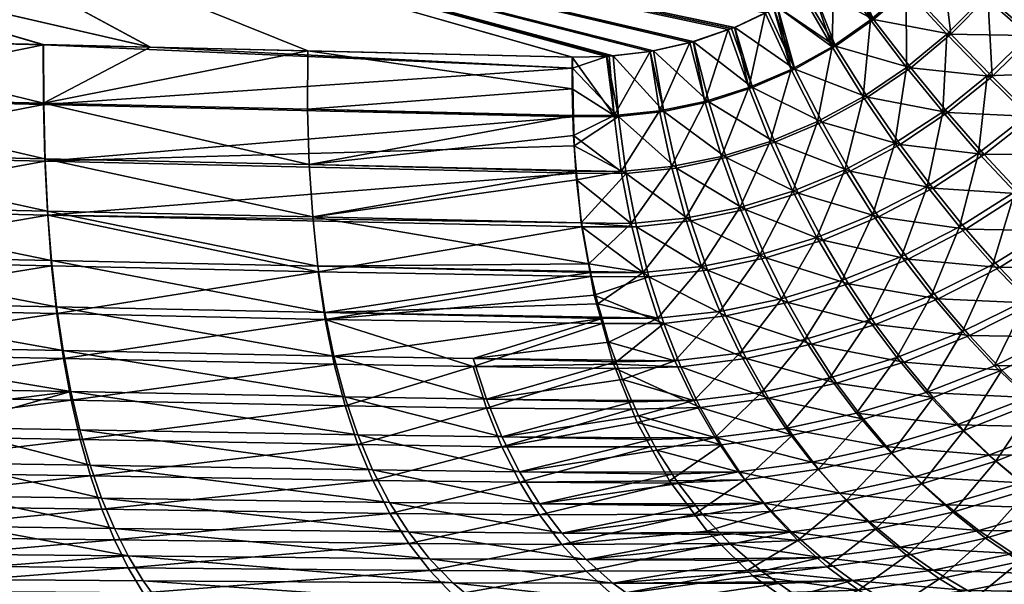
# Model space of a CAD drawing. Extents: x -0.32 to 1.18, y -0.35 to 0.35.
# Tile 144 of 196: x 0.55 to 0.74, y -0.24 to -0.13. Entities that reach past the tile are written whole.
import ezdxf

# ---------------------------------------------------------------- set-up
doc = ezdxf.new("R2010")
doc.units = 0
doc.linetypes.add('SOLIDLINE', pattern=[0])
doc.layers.add('BE3C_Form_2941_SLDPRT__Standard', color=252, linetype='SOLIDLINE')

msp = doc.modelspace()

# ---------------------------------------------------------------- meshes
at = {"layer": 'BE3C_Form_2941_SLDPRT__Standard', "color": 252}
mesh = msp.add_polyface(dxfattribs=at)
corners = [(0.49781, -0.01286, 0.02105), (0.73993, 0.01421, 0.02695), (0.49781, 0.01286, 0.02105), (0.49648, -0.03854, 0.02105), (0.73993, -0.02857, 0.02696), (0.49383, -0.06411, 0.02105), (0.73993, -0.05752, 0.02699), (0.66534, -0.1373, 0.02536), (0.48986, -0.08952, 0.02105), (0.6648, -0.13736, 0.02534), (0.65807, -0.13749, 0.02518), (0.67336, -0.13638, 0.02555), (0.68118, -0.1346, 0.02574), (0.68184, -0.13445, 0.02576), (0.68876, -0.13207, 0.02592), (0.69838, -0.12762, 0.02614), (0.50198, -0.13383, 0.02153), (0.55401, -0.13505, 0.02269), (0.48459, -0.11469, 0.02105), (0.57503, -0.13554, 0.02319), (0.60604, -0.13627, 0.02393), (0.45509, -0.13274, 0.02053), (0.47972, -0.13331, 0.02105), (0.50205, -0.1454, 0.02212), (0.50203, -0.13385, 0.01903), (0.47949, -0.13332, 0.01855), (0.48438, -0.11464, 0.01854), (0.45514, -0.13275, 0.01803), (0.48965, -0.08948, 0.01854), (0.68937, -0.1319, 0.02343), (0.68189, -0.13447, 0.02326), (0.67404, -0.13625, 0.02307), (0.67341, -0.13639, 0.02305), (0.66612, -0.13723, 0.02288), (0.66486, -0.13737, 0.02285), (0.65813, -0.1375, 0.02268), (0.57509, -0.13556, 0.02069), (0.55407, -0.13506, 0.02019), (0.49362, -0.06409, 0.01854), (0.70347, -0.12458, 0.02376), (0.49627, -0.03852, 0.01854), (0.73267, -0.09097, 0.02439), (0.4976, -0.01285, 0.01854), (0.74, -0.02875, 0.02445), (0.4976, 0.01285, 0.01854), (0.74, 0, 0.02443), (0.5021, -0.14565, 0.01963), (0.65809, -0.13971, 0.02271)]
mesh.append_faces([[corners[k] for k in face] for face in [(0, 1, 2), (3, 4, 0), (5, 6, 3), (7, 8, 9), (9, 8, 10), (7, 11, 8), (8, 11, 12), (8, 12, 13), (13, 14, 8), (8, 15, 5), (16, 17, 18), (18, 17, 19), (18, 19, 8), (8, 19, 20), (8, 20, 10), (18, 21, 22), (18, 22, 16), (22, 23, 16), (24, 25, 26), (26, 25, 27), (28, 29, 30), (28, 30, 31), (31, 32, 28), (28, 32, 33), (28, 33, 34), (34, 35, 28), (28, 35, 36), (28, 36, 26), (26, 36, 37), (26, 37, 24), (38, 39, 28), (40, 41, 38), (42, 43, 40), (44, 45, 42), (46, 27, 25), (46, 25, 24), (47, 37, 36), (24, 37, 46)]])
mesh = msp.add_polyface(dxfattribs=at)
corners = [(0.70515, -0.12351, 0.0263), (0.70952, -0.12016, 0.0264), (0.49383, -0.06411, 0.02105), (0.71201, -0.11824, 0.02645), (0.7155, -0.11491, 0.02653), (0.7182, -0.11233, 0.02659), (0.72096, -0.10906, 0.02665), (0.72378, -0.10572, 0.02671), (0.72583, -0.10267, 0.02675), (0.48986, -0.08952, 0.02105), (0.68876, -0.13207, 0.02592), (0.68998, -0.13165, 0.02595), (0.69603, -0.12881, 0.02609), (0.69774, -0.12801, 0.02613), (0.69838, -0.12762, 0.02614), (0.703, -0.12482, 0.02625), (0.72373, -0.12424, 0.02759), (0.71673, -0.1302, 0.02741), (0.70916, -0.13546, 0.02722), (0.73016, -0.11757, 0.02775), (0.69781, -0.12802, 0.02363), (0.69657, -0.1286, 0.0236), (0.48965, -0.08948, 0.01854), (0.69005, -0.13167, 0.02345), (0.68937, -0.1319, 0.02343), (0.49362, -0.06409, 0.01854), (0.72124, -0.10881, 0.02415), (0.71827, -0.11234, 0.02409), (0.71584, -0.11466, 0.02404), (0.71206, -0.11826, 0.02395), (0.70992, -0.11991, 0.02391), (0.70521, -0.12352, 0.0238), (0.70347, -0.12458, 0.02376), (0.69845, -0.12763, 0.02365), (0.72384, -0.10573, 0.02421), (0.73068, -0.11744, 0.02528), (0.71734, -0.1301, 0.02494), (0.72429, -0.12413, 0.02512)]
mesh.append_faces([[corners[k] for k in face] for face in [(0, 1, 2), (1, 3, 2), (2, 3, 4), (2, 4, 5), (5, 6, 2), (2, 6, 7), (2, 7, 8), (9, 10, 11), (9, 11, 12), (12, 13, 9), (9, 13, 14), (2, 14, 15), (2, 15, 0), (5, 4, 16), (3, 1, 17), (17, 16, 4), (17, 4, 3), (18, 1, 0), (6, 5, 19), (19, 5, 16), (20, 21, 22), (22, 21, 23), (23, 24, 22), (25, 26, 27), (27, 28, 25), (25, 28, 29), (25, 29, 30), (30, 31, 25), (25, 31, 32), (22, 32, 33), (22, 33, 20), (25, 34, 26), (27, 26, 35), (36, 30, 29), (37, 36, 29), (37, 29, 28), (36, 31, 30), (28, 27, 37)]])
mesh = msp.add_polyface(dxfattribs=at)
corners = [(0.73801, -0.15639, 0.0387), (0.74753, -0.14892, 0.03927), (0.73969, -0.14118, 0.03412), (0.73093, -0.14824, 0.03371), (0.73177, -0.13296, 0.03017), (0.72384, -0.13953, 0.0299), (0.72373, -0.12424, 0.02759), (0.72785, -0.16294, 0.03811), (0.72155, -0.15443, 0.03329), (0.76167, -0.11521, 0.03512), (0.7457, -0.11751, 0.03064), (0.7552, -0.12454, 0.03484), (0.73016, -0.11757, 0.02775), (0.73908, -0.1256, 0.03042), (0.74782, -0.13326, 0.0345), (0.7564, -0.14055, 0.0398), (0.76448, -0.13133, 0.04029), (0.73982, -0.1256, 0.02799), (0.73642, -0.11012, 0.02542), (0.74639, -0.1175, 0.02821), (0.74873, -0.13337, 0.03212), (0.75607, -0.12462, 0.03245), (0.75745, -0.14074, 0.03747), (0.75652, -0.15656, 0.04319), (0.73912, -0.15669, 0.03638), (0.74862, -0.14917, 0.03694), (0.73191, -0.14843, 0.03134), (0.74064, -0.14133, 0.03174), (0.72465, -0.13958, 0.02747), (0.73254, -0.13299, 0.02774), (0.71734, -0.1301, 0.02494), (0.72429, -0.12413, 0.02512), (0.72255, -0.15467, 0.03091), (0.71827, -0.11234, 0.02409), (0.73068, -0.11744, 0.02528)]
mesh.append_faces([[corners[k] for k in face] for face in [(0, 1, 2), (0, 2, 3), (3, 2, 4), (3, 4, 5), (5, 4, 6), (7, 3, 8), (8, 3, 5), (9, 10, 11), (12, 6, 13), (13, 6, 4), (13, 4, 14), (14, 4, 2), (14, 2, 15), (15, 2, 1), (10, 12, 13), (10, 13, 11), (11, 13, 14), (11, 14, 16), (17, 18, 19), (17, 19, 20), (20, 19, 21), (20, 21, 22), (23, 24, 25), (25, 24, 26), (25, 26, 27), (27, 26, 28), (27, 28, 29), (29, 28, 30), (29, 30, 31), (24, 32, 26), (31, 33, 34), (31, 34, 29), (29, 34, 17), (29, 17, 27), (27, 17, 20), (27, 20, 25), (25, 20, 22), (25, 22, 23)]])
mesh = msp.add_polyface(dxfattribs=at)
corners = [(0.68998, -0.13165, 0.02595), (0.68876, -0.13207, 0.02592), (0.69278, -0.14351, 0.02679), (0.69774, -0.12801, 0.02613), (0.69603, -0.12881, 0.02609), (0.70112, -0.13992, 0.02701), (0.72384, -0.13953, 0.0299), (0.72373, -0.12424, 0.02759), (0.71673, -0.1302, 0.02741), (0.70515, -0.12351, 0.0263), (0.703, -0.12482, 0.02625), (0.70916, -0.13546, 0.02722), (0.69838, -0.12762, 0.02614), (0.71167, -0.15968, 0.03285), (0.71532, -0.14529, 0.02961), (0.70632, -0.15017, 0.0293), (0.72155, -0.15443, 0.03329), (0.70952, -0.12016, 0.0264), (0.68742, -0.15704, 0.02867), (0.69701, -0.15408, 0.02899), (0.69657, -0.1286, 0.0236), (0.69781, -0.12802, 0.02363), (0.70183, -0.13987, 0.02453), (0.69845, -0.12763, 0.02365), (0.70982, -0.13537, 0.02474), (0.70347, -0.12458, 0.02376), (0.70521, -0.12352, 0.0238), (0.69353, -0.1435, 0.02432), (0.68937, -0.1319, 0.02343), (0.69005, -0.13167, 0.02345), (0.73191, -0.14843, 0.03134), (0.72255, -0.15467, 0.03091), (0.71617, -0.14537, 0.02718), (0.72465, -0.13958, 0.02747), (0.71734, -0.1301, 0.02494), (0.7072, -0.15029, 0.02687), (0.69792, -0.15426, 0.02655), (0.68495, -0.14628, 0.02409)]
mesh.append_faces([[corners[k] for k in face] for face in [(0, 1, 2), (3, 4, 5), (6, 7, 8), (9, 10, 11), (11, 10, 12), (13, 14, 15), (15, 14, 11), (15, 11, 5), (5, 11, 12), (5, 12, 3), (16, 6, 14), (14, 6, 8), (14, 8, 11), (11, 8, 17), (18, 19, 2), (19, 15, 5), (19, 5, 2), (2, 5, 4), (2, 4, 0), (20, 21, 22), (22, 21, 23), (24, 25, 26), (27, 28, 29), (30, 31, 32), (30, 32, 33), (33, 32, 24), (33, 24, 34), (34, 24, 26), (35, 36, 27), (35, 27, 22), (22, 27, 29), (22, 29, 20), (36, 37, 27), (31, 35, 32), (32, 35, 22), (32, 22, 24), (24, 22, 23), (24, 23, 25)]])
mesh = msp.add_polyface(dxfattribs=at)
corners = [(0.57503, -0.13554, 0.02319), (0.55401, -0.13505, 0.02269), (0.55402, -0.14658, 0.0233), (0.44998, -0.1722, 0.02775), (0.50339, -0.17645, 0.03012), (0.50278, -0.16669, 0.02641), (0.44996, -0.15374, 0.02237), (0.50233, -0.15635, 0.02374), (0.50205, -0.1454, 0.02212), (0.44997, -0.16329, 0.02465), (0.47972, -0.13331, 0.02105), (0.44995, -0.14422, 0.02105), (0.55559, -0.17751, 0.03155), (0.60802, -0.17862, 0.03348), (0.55482, -0.16779, 0.02774), (0.607, -0.16892, 0.02938), (0.55429, -0.15749, 0.02498), (0.60633, -0.15863, 0.0264), (0.60601, -0.14776, 0.02457), (0.60604, -0.13627, 0.02393), (0.50198, -0.13383, 0.02153), (0.55662, -0.18666, 0.03643), (0.60808, -0.17972, 0.03123), (0.55565, -0.17855, 0.02928), (0.55487, -0.16857, 0.02536), (0.45, -0.15119, 0.01939), (0.5021, -0.14565, 0.01963), (0.50237, -0.15684, 0.02129), (0.50342, -0.17747, 0.02784), (0.45, -0.16811, 0.02356), (0.50281, -0.16745, 0.02403), (0.45, -0.16633, 0.02312), (0.45, -0.14445, 0.01886), (0.45514, -0.13275, 0.01803), (0.55435, -0.15799, 0.02254), (0.65892, -0.16031, 0.02559), (0.65997, -0.17088, 0.0285), (0.6583, -0.14923, 0.02364), (0.55408, -0.14683, 0.02081), (0.65809, -0.13971, 0.02271), (0.55407, -0.13506, 0.02019)]
mesh.append_faces([[corners[k] for k in face] for face in [(0, 1, 2), (3, 4, 5), (6, 7, 8), (7, 9, 5), (10, 11, 8), (12, 13, 14), (14, 15, 16), (16, 15, 17), (16, 17, 2), (14, 13, 15), (17, 18, 2), (2, 18, 19), (2, 19, 0), (1, 20, 2), (2, 20, 8), (2, 8, 16), (16, 8, 7), (16, 7, 14), (14, 7, 5), (14, 5, 12), (12, 5, 4), (12, 4, 21), (22, 23, 24), (25, 26, 27), (28, 29, 30), (30, 31, 27), (32, 33, 26), (34, 35, 24), (24, 36, 22), (37, 34, 38), (39, 38, 40), (26, 40, 38), (26, 38, 27), (27, 38, 34), (27, 34, 30), (30, 34, 24), (30, 24, 28), (28, 24, 23)]])
mesh = msp.add_polyface(dxfattribs=at)
corners = [(0.68184, -0.13445, 0.02576), (0.68118, -0.1346, 0.02574), (0.68414, -0.14624, 0.02656), (0.65817, -0.14896, 0.02596), (0.65817, -0.14903, 0.02596), (0.66628, -0.14901, 0.02608), (0.65828, -0.15291, 0.02639), (0.66534, -0.1373, 0.02536), (0.6648, -0.13736, 0.02534), (0.65807, -0.13749, 0.02518), (0.65803, -0.14377, 0.02539), (0.68742, -0.15704, 0.02867), (0.69278, -0.14351, 0.02679), (0.68876, -0.13207, 0.02592), (0.66771, -0.15999, 0.02804), (0.67525, -0.14809, 0.02632), (0.67336, -0.13638, 0.02555), (0.67759, -0.15903, 0.02835), (0.60604, -0.13627, 0.02393), (0.60601, -0.14776, 0.02457), (0.60633, -0.15863, 0.0264), (0.66486, -0.13737, 0.02285), (0.66612, -0.13723, 0.02288), (0.66716, -0.14919, 0.02361), (0.67341, -0.13639, 0.02305), (0.67404, -0.13625, 0.02307), (0.6761, -0.14819, 0.02385), (0.68836, -0.15728, 0.02624), (0.68495, -0.14628, 0.02409), (0.68189, -0.13447, 0.02326), (0.69792, -0.15426, 0.02655), (0.69353, -0.1435, 0.02432), (0.68937, -0.1319, 0.02343), (0.65813, -0.1375, 0.02268), (0.65809, -0.13971, 0.02271), (0.6583, -0.14923, 0.02364), (0.65842, -0.15499, 0.0242), (0.67856, -0.15934, 0.02591), (0.57509, -0.13556, 0.02069), (0.55408, -0.14683, 0.02081)]
mesh.append_faces([[corners[k] for k in face] for face in [(0, 1, 2), (3, 4, 5), (5, 4, 6), (5, 7, 8), (8, 9, 5), (5, 9, 10), (5, 10, 3), (11, 12, 2), (2, 12, 13), (2, 13, 0), (14, 15, 5), (5, 15, 16), (5, 16, 7), (17, 2, 15), (15, 2, 1), (15, 1, 16), (9, 18, 10), (10, 18, 19), (10, 19, 3), (3, 19, 4), (20, 4, 19), (21, 22, 23), (24, 25, 26), (27, 26, 28), (28, 26, 25), (28, 25, 29), (30, 27, 28), (31, 28, 29), (31, 29, 32), (33, 21, 34), (34, 21, 23), (34, 23, 35), (35, 23, 36), (37, 23, 26), (26, 23, 22), (26, 22, 24), (38, 33, 34), (35, 39, 34)]])
mesh = msp.add_polyface(dxfattribs=at)
corners = [(0.72286, -0.17671, 0.04322), (0.72785, -0.16294, 0.03811), (0.71718, -0.1685, 0.03752), (0.72155, -0.15443, 0.03329), (0.71167, -0.15968, 0.03285), (0.71532, -0.14529, 0.02961), (0.69496, -0.17638, 0.03639), (0.7062, -0.17298, 0.03695), (0.70148, -0.16389, 0.03241), (0.69103, -0.16707, 0.03198), (0.69701, -0.15408, 0.02899), (0.68742, -0.15704, 0.02867), (0.68351, -0.1787, 0.03588), (0.68035, -0.16922, 0.03156), (0.67759, -0.15903, 0.02835), (0.68414, -0.14624, 0.02656), (0.71117, -0.18142, 0.04251), (0.70632, -0.15017, 0.0293), (0.72412, -0.17727, 0.04097), (0.70736, -0.1735, 0.03463), (0.71833, -0.16894, 0.03521), (0.70253, -0.16425, 0.03003), (0.7127, -0.15997, 0.03047), (0.69792, -0.15426, 0.02655), (0.7072, -0.15029, 0.02687), (0.69612, -0.177, 0.03408), (0.68466, -0.17941, 0.03356), (0.68141, -0.16973, 0.02918), (0.69208, -0.16751, 0.0296), (0.67856, -0.15934, 0.02591), (0.68836, -0.15728, 0.02624), (0.6761, -0.14819, 0.02385), (0.71242, -0.18209, 0.04026), (0.72899, -0.16331, 0.0358), (0.72255, -0.15467, 0.03091), (0.67068, -0.17088, 0.02879)]
mesh.append_faces([[corners[k] for k in face] for face in [(0, 1, 2), (2, 1, 3), (2, 3, 4), (4, 3, 5), (6, 7, 8), (6, 8, 9), (9, 8, 10), (9, 10, 11), (12, 6, 9), (12, 9, 13), (13, 9, 11), (13, 11, 14), (14, 11, 15), (16, 0, 2), (16, 2, 7), (7, 2, 4), (7, 4, 8), (8, 4, 17), (8, 17, 10), (18, 19, 20), (20, 19, 21), (20, 21, 22), (22, 21, 23), (22, 23, 24), (25, 26, 27), (25, 27, 28), (28, 27, 29), (28, 29, 30), (30, 29, 31), (32, 25, 19), (19, 25, 28), (19, 28, 21), (21, 28, 30), (21, 30, 23), (33, 20, 22), (33, 22, 34), (34, 22, 24), (26, 35, 27)]])
mesh = msp.add_polyface(dxfattribs=at)
corners = [(0.65891, -0.16166, 0.02819), (0.66771, -0.15999, 0.02804), (0.65878, -0.15993, 0.02783), (0.65828, -0.15291, 0.02639), (0.65877, -0.15981, 0.02781), (0.66666, -0.19743, 0.04687), (0.66656, -0.19714, 0.04662), (0.63856, -0.1968, 0.04596), (0.66528, -0.19362, 0.04368), (0.66392, -0.18894, 0.04048), (0.66794, -0.20096, 0.04983), (0.64117, -0.20478, 0.05334), (0.61117, -0.19632, 0.0449), (0.60941, -0.18775, 0.03866), (0.66385, -0.18868, 0.0403), (0.607, -0.16892, 0.02938), (0.60802, -0.17862, 0.03348), (0.66129, -0.17819, 0.03421), (0.65991, -0.17008, 0.03079), (0.65817, -0.14903, 0.02596), (0.60633, -0.15863, 0.0264), (0.66308, -0.18603, 0.03849), (0.66168, -0.17988, 0.03513), (0.66163, -0.17966, 0.03501), (0.66868, -0.16038, 0.0256), (0.65983, -0.1701, 0.02814), (0.65892, -0.16031, 0.02559), (0.65842, -0.15499, 0.0242), (0.55435, -0.15799, 0.02254), (0.63859, -0.19839, 0.04403), (0.60947, -0.1891, 0.03655), (0.66395, -0.1899, 0.0384), (0.6662, -0.19789, 0.04385), (0.66655, -0.19875, 0.04468), (0.55487, -0.16857, 0.02536), (0.65997, -0.17088, 0.0285), (0.60808, -0.17972, 0.03123), (0.66173, -0.1807, 0.03295), (0.66239, -0.18437, 0.03462), (0.6583, -0.14923, 0.02364)]
mesh.append_faces([[corners[k] for k in face] for face in [(0, 1, 2), (1, 3, 4), (1, 4, 2), (5, 6, 7), (7, 6, 8), (7, 8, 9), (10, 5, 11), (11, 5, 7), (11, 7, 12), (12, 7, 9), (12, 9, 13), (13, 9, 14), (15, 16, 17), (15, 17, 18), (3, 19, 20), (18, 0, 15), (15, 0, 2), (15, 2, 20), (20, 2, 4), (20, 4, 3), (14, 21, 13), (13, 21, 22), (13, 22, 16), (16, 22, 23), (16, 23, 17), (24, 25, 26), (24, 26, 27), (27, 26, 28), (29, 30, 31), (31, 32, 29), (29, 32, 33), (26, 25, 34), (34, 25, 35), (36, 35, 37), (36, 37, 30), (30, 37, 38), (30, 38, 31), (27, 28, 39)]])
mesh = msp.add_polyface(dxfattribs=at)
corners = [(0.66656, -0.19714, 0.04662), (0.66666, -0.19743, 0.04687), (0.67821, -0.19727, 0.04711), (0.66794, -0.20096, 0.04983), (0.68197, -0.20509, 0.05449), (0.66528, -0.19362, 0.04368), (0.67489, -0.18887, 0.04074), (0.66392, -0.18894, 0.04048), (0.66163, -0.17966, 0.03501), (0.66168, -0.17988, 0.03513), (0.67203, -0.17988, 0.03542), (0.66308, -0.18603, 0.03849), (0.66385, -0.18868, 0.0403), (0.66129, -0.17819, 0.03421), (0.66963, -0.17027, 0.03117), (0.65991, -0.17008, 0.03079), (0.65891, -0.16166, 0.02819), (0.66771, -0.15999, 0.02804), (0.66628, -0.14901, 0.02608), (0.65828, -0.15291, 0.02639), (0.68351, -0.1787, 0.03588), (0.68035, -0.16922, 0.03156), (0.67759, -0.15903, 0.02835), (0.67525, -0.14809, 0.02632), (0.67941, -0.19846, 0.04495), (0.66655, -0.19875, 0.04468), (0.6662, -0.19789, 0.04385), (0.67605, -0.18989, 0.03851), (0.65842, -0.15499, 0.0242), (0.66716, -0.14919, 0.02361), (0.66868, -0.16038, 0.0256), (0.67314, -0.18071, 0.0331), (0.65997, -0.17088, 0.0285), (0.67068, -0.17088, 0.02879), (0.65983, -0.1701, 0.02814), (0.66395, -0.1899, 0.0384), (0.66239, -0.18437, 0.03462), (0.66173, -0.1807, 0.03295), (0.68466, -0.17941, 0.03356), (0.68141, -0.16973, 0.02918), (0.67856, -0.15934, 0.02591)]
mesh.append_faces([[corners[k] for k in face] for face in [(0, 1, 2), (2, 1, 3), (2, 3, 4), (0, 2, 5), (5, 2, 6), (5, 6, 7), (8, 9, 10), (10, 9, 11), (10, 11, 6), (6, 11, 12), (6, 12, 7), (8, 10, 13), (13, 10, 14), (13, 14, 15), (15, 14, 16), (16, 14, 17), (18, 19, 17), (6, 20, 10), (10, 20, 21), (10, 21, 14), (14, 21, 22), (14, 22, 17), (17, 22, 23), (24, 25, 26), (24, 26, 27), (28, 29, 30), (31, 32, 33), (33, 32, 34), (33, 34, 30), (26, 35, 27), (27, 35, 36), (27, 36, 31), (31, 36, 37), (31, 37, 32), (38, 31, 33), (39, 33, 30), (39, 30, 40), (40, 30, 29)]])
mesh = msp.add_polyface(dxfattribs=at)
corners = [(0.74115, -0.19822, 0.06592), (0.7543, -0.19183, 0.06704), (0.74746, -0.18528, 0.05848), (0.75228, -0.17121, 0.0517), (0.75533, -0.15623, 0.04547), (0.74512, -0.16403, 0.04473), (0.74753, -0.14892, 0.03927), (0.73801, -0.15639, 0.0387), (0.73484, -0.19152, 0.05745), (0.74078, -0.1783, 0.05077), (0.72875, -0.18436, 0.04988), (0.73425, -0.17088, 0.04397), (0.72286, -0.17671, 0.04322), (0.72785, -0.16294, 0.03811), (0.75953, -0.17799, 0.05954), (0.73093, -0.14824, 0.03371), (0.7219, -0.19663, 0.05651), (0.76438, -0.16356, 0.05037), (0.75357, -0.1717, 0.04947), (0.74633, -0.16443, 0.04246), (0.75652, -0.15656, 0.04319), (0.73912, -0.15669, 0.03638), (0.76087, -0.17855, 0.05735), (0.74883, -0.18594, 0.05631), (0.7421, -0.17888, 0.04857), (0.73549, -0.17136, 0.04171), (0.72899, -0.16331, 0.0358), (0.72255, -0.15467, 0.03091), (0.73621, -0.1923, 0.05531), (0.72327, -0.19753, 0.05439), (0.71772, -0.19008, 0.04686), (0.73007, -0.18504, 0.04769), (0.75569, -0.19258, 0.0649), (0.72412, -0.17727, 0.04097), (0.71833, -0.16894, 0.03521)]
mesh.append_faces([[corners[k] for k in face] for face in [(0, 1, 2), (3, 4, 5), (5, 4, 6), (5, 6, 7), (0, 2, 8), (8, 2, 9), (8, 9, 10), (10, 9, 11), (10, 11, 12), (12, 11, 13), (1, 14, 2), (2, 14, 3), (2, 3, 9), (9, 3, 5), (9, 5, 11), (11, 5, 7), (11, 7, 13), (13, 7, 15), (16, 8, 10), (17, 18, 19), (17, 19, 20), (20, 19, 21), (22, 23, 24), (22, 24, 18), (18, 24, 25), (18, 25, 19), (19, 25, 26), (19, 26, 21), (21, 26, 27), (28, 29, 30), (28, 30, 31), (32, 28, 23), (23, 28, 31), (23, 31, 24), (24, 31, 33), (24, 33, 25), (25, 33, 34), (25, 34, 26)]])
mesh = msp.add_polyface(dxfattribs=at)
corners = [(0.70872, -0.2006, 0.05568), (0.7219, -0.19663, 0.05651), (0.7164, -0.18929, 0.04904), (0.7038, -0.19309, 0.04828), (0.71117, -0.18142, 0.04251), (0.69922, -0.18504, 0.04184), (0.7062, -0.17298, 0.03695), (0.69496, -0.17638, 0.03639), (0.68197, -0.20509, 0.05449), (0.69102, -0.19577, 0.04762), (0.67821, -0.19727, 0.04711), (0.68707, -0.18754, 0.04124), (0.67489, -0.18887, 0.04074), (0.68351, -0.1787, 0.03588), (0.69536, -0.20344, 0.05499), (0.72875, -0.18436, 0.04988), (0.72286, -0.17671, 0.04322), (0.73007, -0.18504, 0.04769), (0.71772, -0.19008, 0.04686), (0.71242, -0.18209, 0.04026), (0.72412, -0.17727, 0.04097), (0.70736, -0.1735, 0.03463), (0.71007, -0.20164, 0.05358), (0.69667, -0.20461, 0.0529), (0.69229, -0.19681, 0.04546), (0.70511, -0.19401, 0.04611), (0.68828, -0.18842, 0.03901), (0.70046, -0.18581, 0.0396), (0.68466, -0.17941, 0.03356), (0.69612, -0.177, 0.03408), (0.72327, -0.19753, 0.05439), (0.67941, -0.19846, 0.04495), (0.67605, -0.18989, 0.03851), (0.67314, -0.18071, 0.0331)]
mesh.append_faces([[corners[k] for k in face] for face in [(0, 1, 2), (0, 2, 3), (3, 2, 4), (3, 4, 5), (5, 4, 6), (5, 6, 7), (8, 9, 10), (10, 9, 11), (10, 11, 12), (12, 11, 13), (14, 0, 3), (14, 3, 9), (9, 3, 5), (9, 5, 11), (11, 5, 7), (11, 7, 13), (1, 15, 2), (2, 15, 16), (2, 16, 4), (17, 18, 19), (17, 19, 20), (20, 19, 21), (22, 23, 24), (22, 24, 25), (25, 24, 26), (25, 26, 27), (27, 26, 28), (27, 28, 29), (30, 22, 25), (30, 25, 18), (18, 25, 27), (18, 27, 19), (19, 27, 29), (23, 31, 24), (24, 31, 32), (24, 32, 26), (26, 32, 33), (26, 33, 28)]])
mesh = msp.add_polyface(dxfattribs=at)
corners = [(0.50603, -0.20236, 0.04761), (0.45001, -0.20297, 0.04828), (0.45001, -0.20857, 0.05438), (0.44999, -0.18844, 0.03634), (0.50504, -0.19426, 0.04071), (0.50415, -0.18563, 0.03488), (0.45, -0.20084, 0.04635), (0.45001, -0.20139, 0.04685), (0.50339, -0.17645, 0.03012), (0.44999, -0.18056, 0.03164), (0.50828, -0.21698, 0.06472), (0.45002, -0.21616, 0.06405), (0.5095, -0.22352, 0.07495), (0.45002, -0.22222, 0.07348), (0.5377, -0.22387, 0.07561), (0.53595, -0.21737, 0.0654), (0.50712, -0.20993, 0.05561), (0.53434, -0.21035, 0.0563), (0.45001, -0.20903, 0.05489), (0.45001, -0.20971, 0.05563), (0.45002, -0.21578, 0.06355), (0.45002, -0.21612, 0.064), (0.55662, -0.18666, 0.03643), (0.5579, -0.19525, 0.04236), (0.55943, -0.2033, 0.04936), (0.50604, -0.20408, 0.0458), (0.50712, -0.21183, 0.05399), (0.45, -0.20872, 0.05069), (0.45, -0.20294, 0.04522), (0.45, -0.19654, 0.03917), (0.50505, -0.19577, 0.03872), (0.45, -0.19474, 0.03796), (0.50417, -0.18691, 0.03273), (0.45, -0.1831, 0.03017), (0.50342, -0.17747, 0.02784), (0.45, -0.22468, 0.07326), (0.45, -0.21813, 0.06266), (0.50828, -0.21902, 0.06328), (0.45, -0.21739, 0.06147), (0.45, -0.21085, 0.05333), (0.55565, -0.17855, 0.02928), (0.55668, -0.18795, 0.03429), (0.55795, -0.19678, 0.04038), (0.55948, -0.20503, 0.04756), (0.56125, -0.21272, 0.05581)]
mesh.append_faces([[corners[k] for k in face] for face in [(0, 1, 2), (3, 4, 5), (4, 6, 0), (0, 6, 7), (0, 7, 1), (8, 9, 5), (10, 11, 12), (12, 11, 13), (12, 14, 10), (10, 15, 16), (16, 15, 17), (18, 19, 16), (16, 19, 20), (16, 20, 10), (10, 20, 21), (10, 21, 11), (22, 8, 5), (23, 5, 4), (24, 4, 0), (24, 0, 16), (16, 0, 2), (16, 2, 18), (25, 26, 27), (27, 28, 25), (25, 28, 29), (25, 29, 30), (30, 31, 32), (32, 33, 34), (35, 36, 37), (37, 36, 38), (37, 38, 26), (26, 38, 39), (26, 39, 27), (34, 40, 32), (32, 41, 30), (30, 42, 25), (25, 43, 26), (26, 44, 37)]])
mesh = msp.add_polyface(dxfattribs=at)
corners = [(0.55943, -0.2033, 0.04936), (0.61332, -0.20434, 0.05219), (0.5579, -0.19525, 0.04236), (0.61117, -0.19632, 0.0449), (0.55662, -0.18666, 0.03643), (0.60941, -0.18775, 0.03866), (0.55559, -0.17751, 0.03155), (0.60802, -0.17862, 0.03348), (0.56322, -0.21781, 0.06657), (0.62211, -0.22511, 0.08007), (0.61878, -0.21873, 0.0698), (0.5612, -0.21082, 0.05743), (0.50828, -0.21698, 0.06472), (0.5377, -0.22387, 0.07561), (0.53595, -0.21737, 0.0654), (0.50712, -0.20993, 0.05561), (0.53434, -0.21035, 0.0563), (0.50415, -0.18563, 0.03488), (0.50504, -0.19426, 0.04071), (0.61585, -0.21181, 0.0605), (0.56548, -0.22428, 0.07678), (0.61337, -0.2061, 0.05042), (0.61123, -0.19789, 0.04296), (0.63859, -0.19839, 0.04403), (0.60947, -0.1891, 0.03655), (0.55565, -0.17855, 0.02928), (0.60808, -0.17972, 0.03123), (0.55668, -0.18795, 0.03429), (0.55795, -0.19678, 0.04038), (0.55948, -0.20503, 0.04756), (0.56125, -0.21272, 0.05581), (0.6159, -0.21374, 0.05891), (0.56326, -0.21986, 0.06514), (0.61883, -0.22079, 0.06839), (0.50417, -0.18691, 0.03273), (0.50505, -0.19577, 0.03872), (0.50604, -0.20408, 0.0458), (0.50712, -0.21183, 0.05399), (0.50828, -0.21902, 0.06328), (0.50949, -0.22568, 0.0737)]
mesh.append_faces([[corners[k] for k in face] for face in [(0, 1, 2), (2, 1, 3), (2, 3, 4), (4, 3, 5), (4, 5, 6), (6, 5, 7), (8, 9, 10), (8, 10, 11), (12, 13, 14), (15, 16, 0), (4, 17, 2), (2, 18, 0), (11, 10, 19), (13, 20, 14), (14, 20, 8), (14, 8, 16), (16, 8, 11), (16, 11, 0), (0, 11, 19), (0, 19, 1), (21, 22, 23), (23, 22, 24), (25, 26, 27), (27, 26, 24), (27, 24, 28), (28, 24, 22), (28, 22, 29), (29, 22, 21), (29, 21, 30), (30, 21, 31), (30, 31, 32), (32, 31, 33), (34, 25, 27), (35, 27, 28), (36, 28, 29), (37, 29, 30), (38, 30, 32), (38, 32, 39)]])
mesh = msp.add_polyface(dxfattribs=at)
corners = [(0.72767, -0.20348, 0.06491), (0.74115, -0.19822, 0.06592), (0.73484, -0.19152, 0.05745), (0.7219, -0.19663, 0.05651), (0.76134, -0.21575, 0.09649), (0.7544, -0.21033, 0.08547), (0.74001, -0.21579, 0.08441), (0.74657, -0.22126, 0.09547), (0.72541, -0.22009, 0.08353), (0.73159, -0.22561, 0.09464), (0.75338, -0.22626, 0.10736), (0.73807, -0.23064, 0.1066), (0.71644, -0.22884, 0.09403), (0.7613, -0.19798, 0.07645), (0.7543, -0.19183, 0.06704), (0.74767, -0.20449, 0.07527), (0.73371, -0.20986, 0.07422), (0.71396, -0.20759, 0.06403), (0.71953, -0.21409, 0.07333), (0.75472, -0.22761, 0.10531), (0.73938, -0.23214, 0.10461), (0.74795, -0.22252, 0.09344), (0.76273, -0.21687, 0.09441), (0.75581, -0.21137, 0.08339), (0.73294, -0.22703, 0.09266), (0.74141, -0.21698, 0.08238), (0.74908, -0.20545, 0.07318), (0.7627, -0.19881, 0.07432), (0.75569, -0.19258, 0.0649), (0.72678, -0.22143, 0.08155), (0.72091, -0.21534, 0.07131), (0.73511, -0.21097, 0.07217), (0.72906, -0.20449, 0.06283), (0.74255, -0.1991, 0.06381), (0.72327, -0.19753, 0.05439), (0.73621, -0.1923, 0.05531), (0.71774, -0.2304, 0.09209)]
mesh.append_faces([[corners[k] for k in face] for face in [(0, 1, 2), (0, 2, 3), (4, 5, 6), (4, 6, 7), (7, 6, 8), (7, 8, 9), (10, 7, 9), (10, 9, 11), (11, 9, 12), (13, 14, 1), (13, 1, 15), (15, 1, 0), (15, 0, 16), (16, 0, 17), (5, 15, 16), (5, 16, 6), (6, 16, 18), (6, 18, 8), (19, 20, 21), (19, 21, 22), (22, 21, 23), (20, 24, 21), (21, 24, 25), (21, 25, 23), (23, 25, 26), (27, 26, 28), (29, 30, 31), (31, 30, 32), (31, 32, 33), (33, 32, 34), (33, 34, 35), (24, 36, 29), (24, 29, 25), (25, 29, 31), (25, 31, 26), (26, 31, 33), (26, 33, 28), (28, 33, 35)]])
mesh = msp.add_polyface(dxfattribs=at)
corners = [(0.6734, -0.21238, 0.0623), (0.67107, -0.20805, 0.05702), (0.64422, -0.21221, 0.06171), (0.66988, -0.20536, 0.05429), (0.61117, -0.19632, 0.0449), (0.61332, -0.20434, 0.05219), (0.64117, -0.20478, 0.05334), (0.66974, -0.20504, 0.05396), (0.66794, -0.20096, 0.04983), (0.65163, -0.22539, 0.08134), (0.62211, -0.22511, 0.08007), (0.65599, -0.23114, 0.09251), (0.62585, -0.23093, 0.09129), (0.66078, -0.23634, 0.10454), (0.63, -0.23621, 0.10342), (0.67774, -0.21953, 0.07212), (0.6477, -0.21907, 0.07106), (0.61878, -0.21873, 0.0698), (0.63458, -0.24094, 0.11643), (0.66602, -0.24098, 0.11739), (0.61585, -0.21181, 0.0605), (0.67358, -0.21273, 0.06272), (0.61883, -0.22079, 0.06839), (0.6159, -0.21374, 0.05891), (0.64424, -0.21415, 0.06014), (0.6412, -0.20656, 0.05158), (0.61337, -0.2061, 0.05042), (0.63859, -0.19839, 0.04403), (0.66655, -0.19875, 0.04468), (0.66978, -0.20677, 0.05228), (0.67083, -0.20939, 0.05477), (0.656, -0.2334, 0.09144), (0.62588, -0.23319, 0.09021), (0.65165, -0.22756, 0.0801), (0.62215, -0.22727, 0.07883), (0.64772, -0.22115, 0.06966), (0.63003, -0.23853, 0.10248), (0.6608, -0.23866, 0.10361), (0.67346, -0.21415, 0.06085), (0.6775, -0.2213, 0.07018)]
mesh.append_faces([[corners[k] for k in face] for face in [(0, 1, 2), (2, 1, 3), (4, 5, 6), (6, 7, 8), (9, 10, 11), (11, 10, 12), (11, 12, 13), (13, 12, 14), (15, 16, 9), (9, 16, 17), (9, 17, 10), (14, 18, 19), (14, 19, 13), (20, 17, 16), (20, 16, 2), (2, 16, 21), (5, 20, 2), (5, 2, 6), (6, 2, 3), (6, 3, 7), (22, 23, 24), (24, 23, 25), (25, 23, 26), (25, 26, 27), (27, 28, 25), (25, 28, 29), (25, 29, 24), (24, 29, 30), (31, 32, 33), (33, 32, 34), (33, 34, 35), (36, 32, 31), (36, 31, 37), (30, 38, 24), (24, 38, 35), (24, 35, 22), (22, 35, 34), (35, 39, 33)]])
mesh = msp.add_polyface(dxfattribs=at)
corners = [(0.68617, -0.21236, 0.06286), (0.70008, -0.21057, 0.06334), (0.69536, -0.20344, 0.05499), (0.69244, -0.23617, 0.10491), (0.69285, -0.23653, 0.1058), (0.70701, -0.23596, 0.10576), (0.69531, -0.23867, 0.11125), (0.68705, -0.23106, 0.09294), (0.68739, -0.23143, 0.0937), (0.70122, -0.23088, 0.09369), (0.68919, -0.23334, 0.09771), (0.68207, -0.2254, 0.08182), (0.68235, -0.22576, 0.08246), (0.6958, -0.22526, 0.08249), (0.68375, -0.22756, 0.08559), (0.69078, -0.21908, 0.0722), (0.67774, -0.21953, 0.07212), (0.67894, -0.22138, 0.07481), (0.68197, -0.20509, 0.05449), (0.69102, -0.19577, 0.04762), (0.70517, -0.21718, 0.07264), (0.67473, -0.21486, 0.06532), (0.71063, -0.22327, 0.08288), (0.66602, -0.24098, 0.11739), (0.66078, -0.23634, 0.10454), (0.69246, -0.2385, 0.104), (0.68708, -0.2332, 0.09192), (0.70244, -0.23262, 0.0918), (0.69357, -0.23959, 0.10649), (0.70821, -0.23777, 0.10388), (0.68211, -0.22744, 0.08067), (0.6775, -0.2213, 0.07018), (0.69203, -0.22065, 0.07025), (0.68459, -0.23075, 0.08633), (0.69704, -0.22691, 0.08058), (0.70651, -0.21857, 0.07066), (0.70141, -0.21186, 0.06131), (0.6772, -0.2209, 0.06949), (0.68741, -0.21382, 0.06086), (0.6832, -0.20643, 0.05241), (0.69667, -0.20461, 0.0529), (0.67941, -0.19846, 0.04495)]
mesh.append_faces([[corners[k] for k in face] for face in [(0, 1, 2), (3, 4, 5), (5, 4, 6), (7, 8, 9), (9, 8, 10), (11, 12, 13), (13, 12, 14), (15, 16, 17), (0, 2, 18), (18, 2, 19), (9, 13, 14), (9, 14, 7), (5, 9, 10), (5, 10, 3), (20, 1, 0), (20, 0, 15), (15, 0, 21), (22, 15, 13), (13, 15, 17), (13, 17, 11), (23, 6, 4), (24, 4, 3), (25, 26, 27), (28, 25, 29), (29, 25, 27), (30, 31, 32), (33, 30, 34), (34, 30, 32), (34, 32, 35), (35, 32, 36), (26, 33, 27), (27, 33, 34), (31, 37, 32), (32, 37, 38), (32, 38, 36), (36, 38, 39), (36, 39, 40), (40, 39, 41)]])
mesh = msp.add_polyface(dxfattribs=at)
corners = [(0.71396, -0.20759, 0.06403), (0.72767, -0.20348, 0.06491), (0.7219, -0.19663, 0.05651), (0.70008, -0.21057, 0.06334), (0.70872, -0.2006, 0.05568), (0.69536, -0.20344, 0.05499), (0.72906, -0.23842, 0.11891), (0.72258, -0.23389, 0.10605), (0.70701, -0.23596, 0.10576), (0.71318, -0.24049, 0.11867), (0.69531, -0.23867, 0.11125), (0.69824, -0.24073, 0.11768), (0.73159, -0.22561, 0.09464), (0.72541, -0.22009, 0.08353), (0.71063, -0.22327, 0.08288), (0.71644, -0.22884, 0.09403), (0.6958, -0.22526, 0.08249), (0.70122, -0.23088, 0.09369), (0.73371, -0.20986, 0.07422), (0.71953, -0.21409, 0.07333), (0.70517, -0.21718, 0.07264), (0.69078, -0.21908, 0.0722), (0.73029, -0.24013, 0.11696), (0.71434, -0.24236, 0.11678), (0.72386, -0.23553, 0.10412), (0.70821, -0.23777, 0.10388), (0.70244, -0.23262, 0.0918), (0.71774, -0.2304, 0.09209), (0.71196, -0.22475, 0.08093), (0.72678, -0.22143, 0.08155), (0.72091, -0.21534, 0.07131), (0.70651, -0.21857, 0.07066), (0.70141, -0.21186, 0.06131), (0.71533, -0.20874, 0.06198), (0.69667, -0.20461, 0.0529), (0.71007, -0.20164, 0.05358), (0.69704, -0.22691, 0.08058), (0.72906, -0.20449, 0.06283), (0.72327, -0.19753, 0.05439), (0.69357, -0.23959, 0.10649)]
mesh.append_faces([[corners[k] for k in face] for face in [(0, 1, 2), (3, 0, 4), (0, 2, 4), (3, 4, 5), (6, 7, 8), (6, 8, 9), (9, 8, 10), (9, 10, 11), (12, 13, 14), (12, 14, 15), (15, 14, 16), (15, 16, 17), (7, 15, 17), (7, 17, 8), (18, 0, 19), (19, 0, 3), (19, 3, 20), (13, 19, 20), (13, 20, 14), (14, 20, 21), (22, 23, 24), (25, 26, 27), (27, 26, 28), (27, 28, 29), (29, 28, 30), (31, 32, 33), (33, 32, 34), (33, 34, 35), (26, 36, 28), (28, 36, 31), (28, 31, 30), (30, 31, 33), (30, 33, 37), (37, 33, 35), (37, 35, 38), (23, 39, 25), (23, 25, 24), (24, 25, 27)]])
mesh = msp.add_polyface(dxfattribs=at)
corners = [(0.67751, -0.21917, 0.0716), (0.67774, -0.21953, 0.07212), (0.69078, -0.21908, 0.0722), (0.6734, -0.21238, 0.0623), (0.67358, -0.21273, 0.06272), (0.68617, -0.21236, 0.06286), (0.67473, -0.21486, 0.06532), (0.67107, -0.20805, 0.05702), (0.68197, -0.20509, 0.05449), (0.66988, -0.20536, 0.05429), (0.66794, -0.20096, 0.04983), (0.66974, -0.20504, 0.05396), (0.68705, -0.23106, 0.09294), (0.65599, -0.23114, 0.09251), (0.68739, -0.23143, 0.0937), (0.66078, -0.23634, 0.10454), (0.68919, -0.23334, 0.09771), (0.69244, -0.23617, 0.10491), (0.65163, -0.22539, 0.08134), (0.67894, -0.22138, 0.07481), (0.68375, -0.22756, 0.08559), (0.68235, -0.22576, 0.08246), (0.68207, -0.2254, 0.08182), (0.66602, -0.24098, 0.11739), (0.69285, -0.23653, 0.1058), (0.6477, -0.21907, 0.07106), (0.64422, -0.21221, 0.06171), (0.6772, -0.2209, 0.06949), (0.67346, -0.21415, 0.06085), (0.68741, -0.21382, 0.06086), (0.67083, -0.20939, 0.05477), (0.6832, -0.20643, 0.05241), (0.66978, -0.20677, 0.05228), (0.66655, -0.19875, 0.04468), (0.67941, -0.19846, 0.04495), (0.6608, -0.23866, 0.10361), (0.656, -0.2334, 0.09144), (0.68708, -0.2332, 0.09192), (0.69246, -0.2385, 0.104), (0.64772, -0.22115, 0.06966), (0.6775, -0.2213, 0.07018), (0.65165, -0.22756, 0.0801), (0.68211, -0.22744, 0.08067), (0.68459, -0.23075, 0.08633)]
mesh.append_faces([[corners[k] for k in face] for face in [(0, 1, 2), (3, 4, 5), (5, 4, 6), (3, 5, 7), (7, 5, 8), (7, 8, 9), (8, 10, 11), (8, 11, 9), (2, 6, 0), (12, 13, 14), (14, 13, 15), (14, 15, 16), (16, 15, 17), (18, 19, 1), (12, 20, 13), (13, 20, 21), (13, 21, 18), (18, 21, 22), (18, 22, 19), (15, 23, 24), (1, 0, 25), (25, 0, 6), (25, 6, 4), (26, 4, 3), (27, 28, 29), (29, 28, 30), (29, 30, 31), (30, 32, 31), (31, 32, 33), (31, 33, 34), (35, 36, 37), (35, 37, 38), (28, 27, 39), (39, 27, 40), (41, 40, 42), (41, 42, 36), (36, 42, 43), (36, 43, 37)]])
mesh = msp.add_polyface(dxfattribs=at)
corners = [(0.58052, -0.25215, 0.16045), (0.58394, -0.25215, 0.16045), (0.58029, -0.24883, 0.14386), (0.54761, -0.25216, 0.16045), (0.59893, -0.25215, 0.16044), (0.64502, -0.24876, 0.14497), (0.57687, -0.24495, 0.12832), (0.63958, -0.24512, 0.13029), (0.63458, -0.24094, 0.11643), (0.57367, -0.24056, 0.11384), (0.57071, -0.23565, 0.10042), (0.63, -0.23621, 0.10342), (0.56798, -0.23022, 0.08807), (0.62585, -0.23093, 0.09129), (0.56548, -0.22428, 0.07678), (0.62211, -0.22511, 0.08007), (0.56322, -0.21781, 0.06657), (0.51457, -0.24462, 0.12732), (0.5133, -0.2401, 0.1125), (0.54156, -0.23535, 0.09938), (0.53957, -0.22987, 0.08693), (0.5377, -0.22387, 0.07561), (0.57368, -0.24293, 0.11305), (0.57073, -0.23797, 0.09949), (0.63003, -0.23853, 0.10248), (0.568, -0.23247, 0.08698), (0.62588, -0.23319, 0.09021), (0.62215, -0.22727, 0.07883), (0.6346, -0.24331, 0.11563), (0.6396, -0.24753, 0.12962), (0.57688, -0.24736, 0.12766), (0.64894, -0.25418, 0.16), (0.56326, -0.21986, 0.06514), (0.61883, -0.22079, 0.06839), (0.56551, -0.22644, 0.07553), (0.51074, -0.2318, 0.08523), (0.51202, -0.23739, 0.0979), (0.51329, -0.24247, 0.1117), (0.51456, -0.24703, 0.12665), (0.58046, -0.25465, 0.16)]
mesh.append_faces([[corners[k] for k in face] for face in [(0, 1, 2), (0, 2, 3), (1, 4, 2), (2, 4, 5), (2, 5, 6), (7, 8, 9), (7, 9, 6), (6, 5, 7), (10, 11, 12), (12, 11, 13), (12, 13, 14), (14, 13, 15), (14, 15, 16), (17, 2, 6), (18, 6, 9), (18, 9, 10), (10, 9, 8), (10, 8, 11), (19, 10, 20), (20, 10, 12), (20, 12, 21), (21, 12, 14), (22, 23, 24), (23, 25, 26), (26, 25, 27), (28, 29, 30), (28, 30, 22), (31, 30, 29), (23, 26, 24), (22, 24, 28), (32, 33, 34), (33, 27, 34), (34, 27, 25), (35, 34, 25), (36, 25, 23), (37, 23, 22), (38, 22, 30), (38, 30, 39)]])
mesh = msp.add_polyface(dxfattribs=at)
corners = [(0.5142, -0.25217, 0.16045), (0.51389, -0.25217, 0.16045), (0.52816, -0.26211, 0.21838), (0.48182, -0.25193, 0.16046), (0.56842, -0.26181, 0.21692), (0.54761, -0.25216, 0.16045), (0.51698, -0.25217, 0.16045), (0.5158, -0.24865, 0.1433), (0.45003, -0.24398, 0.12713), (0.51457, -0.24462, 0.12732), (0.45003, -0.24807, 0.14321), (0.5133, -0.2401, 0.1125), (0.45003, -0.2394, 0.11222), (0.5095, -0.22352, 0.07495), (0.45002, -0.22271, 0.07439), (0.51075, -0.22955, 0.08632), (0.45003, -0.22877, 0.08586), (0.51203, -0.23508, 0.09883), (0.54156, -0.23535, 0.09938), (0.53957, -0.22987, 0.08693), (0.5377, -0.22387, 0.07561), (0.58029, -0.24883, 0.14386), (0.57687, -0.24495, 0.12832), (0.45003, -0.23433, 0.09846), (0.57071, -0.23565, 0.10042), (0.50828, -0.21902, 0.06328), (0.50949, -0.22568, 0.0737), (0.45, -0.22468, 0.07326), (0.51416, -0.25439, 0.16), (0.45, -0.25285, 0.15336), (0.51697, -0.2544, 0.16), (0.51456, -0.24703, 0.12665), (0.58046, -0.25465, 0.16), (0.45, -0.24555, 0.12333), (0.51329, -0.24247, 0.1117), (0.45, -0.24153, 0.11151), (0.51202, -0.23739, 0.0979), (0.45, -0.23665, 0.09753), (0.51074, -0.2318, 0.08523), (0.45, -0.23081, 0.08486), (0.56326, -0.21986, 0.06514), (0.56551, -0.22644, 0.07553), (0.568, -0.23247, 0.08698), (0.57073, -0.23797, 0.09949), (0.57368, -0.24293, 0.11305), (0.52816, -0.26458, 0.21799)]
mesh.append_faces([[corners[k] for k in face] for face in [(0, 1, 2), (2, 1, 3), (4, 5, 6), (2, 4, 6), (2, 6, 0), (3, 1, 7), (7, 1, 0), (7, 0, 6), (8, 7, 9), (10, 3, 7), (11, 12, 9), (13, 14, 15), (15, 16, 17), (17, 18, 15), (15, 18, 19), (15, 19, 13), (13, 19, 20), (6, 5, 7), (7, 5, 21), (7, 21, 9), (9, 22, 11), (17, 23, 11), (17, 11, 18), (18, 11, 24), (25, 26, 27), (28, 29, 30), (30, 29, 31), (30, 31, 32), (31, 33, 34), (34, 35, 36), (36, 37, 38), (38, 39, 26), (26, 40, 41), (26, 41, 38), (38, 42, 36), (36, 43, 34), (34, 44, 31), (45, 28, 30)]])
mesh = msp.add_polyface(dxfattribs=at)
corners = [(0.75291, -0.24801, 0.16071), (0.75914, -0.24277, 0.14721), (0.7496, -0.24859, 0.16068), (0.74294, -0.24592, 0.14697), (0.74766, -0.24893, 0.16067), (0.76254, -0.24632, 0.16078), (0.72655, -0.24791, 0.14683), (0.73304, -0.25054, 0.16055), (0.73565, -0.25025, 0.16057), (0.75186, -0.23922, 0.13293), (0.73584, -0.24243, 0.13257), (0.71969, -0.24448, 0.13237), (0.76041, -0.23081, 0.12003), (0.75338, -0.22626, 0.10736), (0.73807, -0.23064, 0.1066), (0.74483, -0.23518, 0.11937), (0.72258, -0.23389, 0.10605), (0.72906, -0.23842, 0.11891), (0.71644, -0.22884, 0.09403), (0.76767, -0.23488, 0.13343), (0.71318, -0.24049, 0.11867), (0.7689, -0.23637, 0.13132), (0.76028, -0.24448, 0.14511), (0.75306, -0.24086, 0.13088), (0.74405, -0.24777, 0.14495), (0.76768, -0.24731, 0.16), (0.7533, -0.25035, 0.16), (0.72762, -0.24991, 0.14488), (0.72081, -0.24641, 0.13046), (0.73702, -0.24421, 0.13059), (0.73029, -0.24013, 0.11696), (0.74609, -0.23674, 0.11736), (0.73938, -0.23214, 0.10461), (0.75472, -0.22761, 0.10531), (0.72386, -0.23553, 0.10412), (0.73294, -0.22703, 0.09266), (0.71774, -0.2304, 0.09209), (0.7617, -0.23222, 0.11796)]
mesh.append_faces([[corners[k] for k in face] for face in [(0, 1, 2), (2, 1, 3), (2, 3, 4), (0, 5, 1), (6, 7, 3), (3, 7, 8), (3, 8, 4), (1, 9, 10), (1, 10, 3), (3, 10, 11), (3, 11, 6), (12, 13, 14), (12, 14, 15), (15, 14, 16), (15, 16, 17), (14, 18, 16), (19, 12, 15), (19, 15, 9), (9, 15, 17), (9, 17, 10), (10, 17, 20), (21, 22, 23), (23, 22, 24), (22, 25, 26), (22, 26, 24), (27, 28, 29), (29, 28, 30), (29, 30, 31), (31, 30, 32), (31, 32, 33), (30, 34, 32), (32, 34, 35), (34, 36, 35), (33, 37, 31), (31, 37, 23), (31, 23, 29), (29, 23, 24), (29, 24, 27)]])
mesh = msp.add_polyface(dxfattribs=at)
corners = [(0.21936, -0.27497, 0.3403), (0.21861, -0.28154, 0.3986), (0.33558, -0.27691, 0.34025), (0.33432, -0.28269, 0.39809), (0.33573, -0.24969, 0.16047), (0.25657, -0.24781, 0.16047), (0.22122, -0.25735, 0.21921), (0.22007, -0.26681, 0.27964), (0.33601, -0.26932, 0.2796), (0.33657, -0.26018, 0.21919), (0.21827, -0.30788, 0.42896), (0.33405, -0.31755, 0.43), (0.33412, -0.30899, 0.42894), (0.21837, -0.29991, 0.42589), (0.33418, -0.30095, 0.42581), (0.21846, -0.29292, 0.42099), (0.33423, -0.29392, 0.42082), (0.21854, -0.28732, 0.41454), (0.33428, -0.28833, 0.41426), (0.21859, -0.28345, 0.40692), (0.33431, -0.2845, 0.40653), (0.33618, -0.24193, 0.12659), (0.22252, -0.239, 0.12636), (0.33591, -0.24608, 0.14294), (0.2219, -0.24315, 0.14283), (0.22244, -0.24148, 0.12593), (0.33647, -0.23976, 0.11095), (0.33612, -0.2444, 0.12616), (0.28448, -0.25099, 0.16), (0.2227, -0.24909, 0.16), (0.33651, -0.26265, 0.21878), (0.21858, -0.28403, 0.39834), (0.21931, -0.27745, 0.33999), (0.3343, -0.28518, 0.39787), (0.33555, -0.2794, 0.33997), (0.33597, -0.27179, 0.27926), (0.22001, -0.26929, 0.27928), (0.22115, -0.25982, 0.2188), (0.21815, -0.31636, 0.4275), (0.33411, -0.3096, 0.42651), (0.33405, -0.31755, 0.4275), (0.33429, -0.28686, 0.4057), (0.21856, -0.2858, 0.40607), (0.33426, -0.29041, 0.41288), (0.21851, -0.28939, 0.41314), (0.33422, -0.29561, 0.41897), (0.21844, -0.29459, 0.41913), (0.33417, -0.30214, 0.42361), (0.21835, -0.30108, 0.42369), (-0.3095, -0.345, 0.4275), (-0.0136, -0.31228, 0.4275), (1.1695, -0.345, 0.4275)]
mesh.append_faces([[corners[k] for k in face] for face in [(0, 1, 2), (2, 1, 3), (4, 5, 6), (7, 8, 6), (6, 8, 9), (6, 9, 4), (2, 8, 0), (0, 8, 7), (10, 11, 12), (13, 12, 14), (15, 14, 16), (17, 16, 18), (17, 18, 19), (19, 18, 20), (19, 20, 1), (1, 20, 3), (21, 22, 23), (23, 22, 24), (23, 24, 5), (25, 26, 27), (25, 27, 28), (29, 28, 30), (31, 32, 33), (33, 32, 34), (35, 36, 30), (30, 36, 37), (30, 37, 29), (35, 34, 36), (36, 34, 32), (38, 39, 40), (33, 41, 42), (42, 41, 43), (42, 43, 44), (44, 43, 45), (46, 45, 47), (48, 47, 39), (42, 31, 33), (49, 50, 51)]])
mesh = msp.add_polyface(dxfattribs=at)
corners = [(0.68282, -0.25979, 0.21), (0.68437, -0.25148, 0.16043), (0.65089, -0.25174, 0.16044), (0.64883, -0.25176, 0.16044), (0.60675, -0.26131, 0.21499), (0.70394, -0.26422, 0.24064), (0.62145, -0.26583, 0.24551), (0.72486, -0.2683, 0.27149), (0.71157, -0.24851, 0.14681), (0.67782, -0.24859, 0.14538), (0.64502, -0.24876, 0.14497), (0.59893, -0.25215, 0.16044), (0.6717, -0.24506, 0.13101), (0.70215, -0.24349, 0.12627), (0.69871, -0.24107, 0.11871), (0.66602, -0.24098, 0.11739), (0.63458, -0.24094, 0.11643), (0.63958, -0.24512, 0.13029), (0.70495, -0.24506, 0.1324), (0.69824, -0.24073, 0.11768), (0.69531, -0.23867, 0.11125), (0.69357, -0.23959, 0.10649), (0.69829, -0.24293, 0.11694), (0.66604, -0.24335, 0.1166), (0.67172, -0.24747, 0.13035), (0.6396, -0.24753, 0.12962), (0.6346, -0.24331, 0.11563), (0.70429, -0.24719, 0.13026), (0.64894, -0.25418, 0.16), (0.65092, -0.25417, 0.16), (0.6844, -0.25393, 0.16), (0.71102, -0.25041, 0.14499), (0.63003, -0.23853, 0.10248), (0.6608, -0.23866, 0.10361), (0.69246, -0.2385, 0.104), (0.58394, -0.25466, 0.16), (0.68285, -0.26226, 0.20961), (0.60676, -0.26377, 0.2146), (0.63608, -0.27244, 0.27584)]
mesh.append_faces([[corners[k] for k in face] for face in [(0, 1, 2), (2, 3, 0), (0, 3, 4), (0, 4, 5), (5, 4, 6), (5, 6, 7), (1, 8, 9), (1, 9, 10), (11, 3, 10), (10, 3, 2), (10, 2, 1), (12, 13, 14), (14, 15, 12), (12, 15, 16), (12, 16, 17), (17, 10, 9), (17, 9, 12), (12, 9, 18), (14, 19, 15), (15, 19, 20), (21, 22, 23), (22, 24, 23), (23, 24, 25), (23, 25, 26), (22, 27, 24), (28, 25, 29), (29, 25, 24), (29, 24, 30), (30, 24, 31), (26, 32, 33), (26, 33, 23), (23, 33, 34), (23, 34, 21), (35, 28, 36), (36, 28, 29), (36, 29, 30), (37, 35, 36), (37, 36, 38)]])
mesh = msp.add_polyface(dxfattribs=at)
corners = [(0.71787, -0.25122, 0.16043), (0.71786, -0.25122, 0.16043), (0.68282, -0.25979, 0.21), (0.68437, -0.25148, 0.16043), (0.70394, -0.26422, 0.24064), (0.75713, -0.25823, 0.20663), (0.75485, -0.25783, 0.20395), (0.71096, -0.24825, 0.14548), (0.71157, -0.24851, 0.14681), (0.72655, -0.24791, 0.14683), (0.70442, -0.24476, 0.13122), (0.70495, -0.24506, 0.1324), (0.71969, -0.24448, 0.13237), (0.70972, -0.24772, 0.1428), (0.69824, -0.24073, 0.11768), (0.69871, -0.24107, 0.11871), (0.71318, -0.24049, 0.11867), (0.70215, -0.24349, 0.12627), (0.73266, -0.25058, 0.16055), (0.73584, -0.24243, 0.13257), (0.6717, -0.24506, 0.13101), (0.67782, -0.24859, 0.14538), (0.71102, -0.25041, 0.14499), (0.70442, -0.24726, 0.13055), (0.72081, -0.24641, 0.13046), (0.70429, -0.24719, 0.13026), (0.69829, -0.24293, 0.11694), (0.71434, -0.24236, 0.11678), (0.72465, -0.2535, 0.16), (0.71789, -0.25368, 0.16), (0.72762, -0.24991, 0.14488), (0.73029, -0.24013, 0.11696), (0.69357, -0.23959, 0.10649), (0.67172, -0.24747, 0.13035), (0.6844, -0.25393, 0.16), (0.70397, -0.26669, 0.24027), (0.68285, -0.26226, 0.20961), (0.75489, -0.26011, 0.20359)]
mesh.append_faces([[corners[k] for k in face] for face in [(0, 1, 2), (2, 1, 3), (4, 5, 2), (2, 6, 0), (7, 8, 9), (10, 11, 12), (12, 11, 13), (14, 15, 16), (16, 15, 17), (1, 0, 8), (8, 0, 18), (8, 18, 9), (9, 12, 13), (9, 13, 7), (19, 16, 12), (12, 16, 17), (12, 17, 10), (1, 8, 3), (10, 17, 20), (8, 7, 21), (21, 7, 13), (21, 13, 11), (20, 11, 10), (22, 23, 24), (25, 26, 27), (28, 29, 22), (28, 22, 30), (30, 22, 24), (23, 25, 24), (24, 25, 27), (24, 27, 31), (26, 32, 27), (33, 25, 23), (33, 23, 22), (34, 22, 29), (35, 36, 37), (37, 36, 34), (37, 34, 29)]])

doc.saveas('drawing.dxf')
